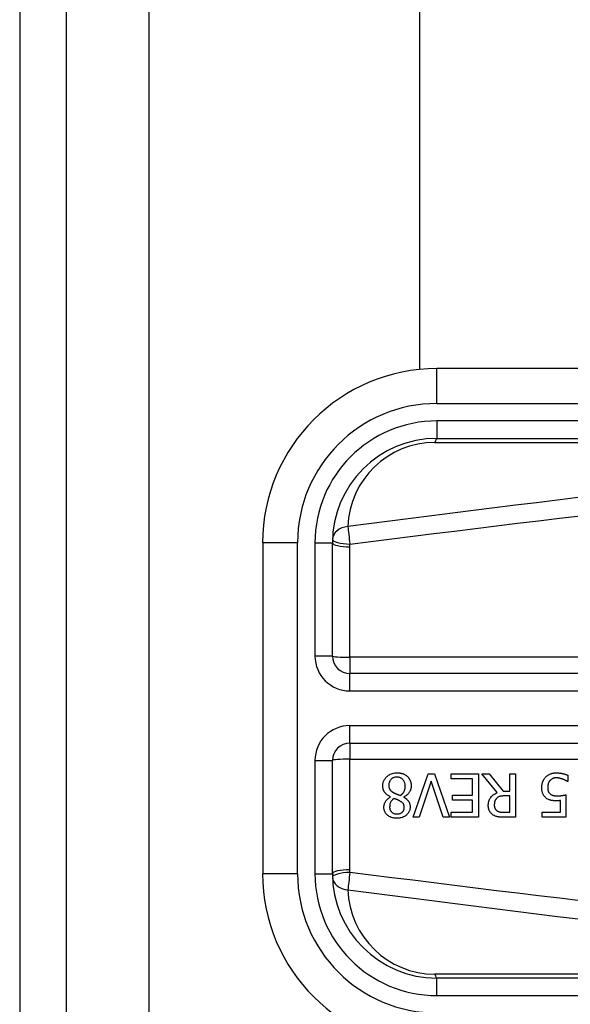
# Model space of a CAD drawing. Header units: inches. Extents: x 3.4 to 82.4, y 3.9 to 45.4.
# Tile 65 of 114: x 3.354 to 3.976, y 27.112 to 28.225. Entities that reach past the tile are written whole.
import ezdxf

# ---------------------------------------------------------------- set-up
doc = ezdxf.new("R2010")
doc.units = ezdxf.units.IN
doc.header["$MEASUREMENT"] = 0
doc.layers.add('Visible Edges(ANSI)', color=7, linetype='Continuous', lineweight=25)
doc.layers.add('Visible Tangent Edges(ANSI)', color=7, linetype='Continuous', lineweight=25)

msp = doc.modelspace()

# ---------------------------------------------------------------- linework, layer by layer
at = {"layer": 'Visible Edges(ANSI)'}
for p, q in [((3.3538, 31.551), (3.3538, 8.04)), ((3.4068, 8.04), (3.4068, 31.551)), ((3.8058, 27.8299), (3.8058, 30.8786)), ((4.4741, 27.8309), (3.825, 27.8309)), ((3.825, 27.7521), (4.4741, 27.7521)), ((3.6282, 27.634), (3.6282, 27.26)), ((3.7069, 27.506), (3.7069, 27.634)), ((4.3786, 27.4864), (3.7266, 27.4864)), ((3.7266, 27.4076), (4.3786, 27.4076)), ((3.7069, 27.26), (3.7069, 27.388)), ((3.798, 27.3238), (3.815, 27.373)), ((3.815, 27.373), (3.822, 27.373)), ((3.822, 27.373), (3.839, 27.3238)), ((3.8409, 27.3671), (3.8409, 27.373)), ((3.8409, 27.373), (3.8717, 27.373)), ((3.8717, 27.373), (3.8717, 27.3238)), ((3.8931, 27.3516), (3.8756, 27.373)), ((3.8756, 27.373), (3.8841, 27.373)), ((3.8841, 27.373), (3.8997, 27.3534)), ((3.9071, 27.373), (3.9137, 27.373)), ((3.9071, 27.3534), (3.9071, 27.373)), ((3.9137, 27.373), (3.9137, 27.3238)), ((3.9726, 27.3712), (3.9726, 27.3642)), ((3.8183, 27.3646), (3.8047, 27.3238)), ((3.832, 27.3238), (3.8183, 27.3646)), ((3.8652, 27.3671), (3.8409, 27.3671)), ((3.8652, 27.3489), (3.8652, 27.3671)), ((3.9726, 27.3642), (3.9722, 27.3642)), ((3.7726, 27.3468), (3.7726, 27.347)), ((3.7875, 27.3467), (3.7875, 27.3465)), ((3.8425, 27.3431), (3.8425, 27.3489)), ((3.8425, 27.3489), (3.8652, 27.3489)), ((3.8997, 27.3534), (3.9071, 27.3534)), ((3.9071, 27.3479), (3.9014, 27.3479)), ((3.9071, 27.3294), (3.9071, 27.3479)), ((3.9706, 27.3491), (3.9706, 27.3238)), ((3.8652, 27.3431), (3.8425, 27.3431)), ((3.8652, 27.3296), (3.8652, 27.3431)), ((3.9643, 27.3295), (3.9643, 27.3427)), ((3.8047, 27.3238), (3.798, 27.3238)), ((3.839, 27.3238), (3.832, 27.3238)), ((3.8409, 27.3296), (3.8652, 27.3296)), ((3.8409, 27.3238), (3.8409, 27.3296)), ((3.8717, 27.3238), (3.8409, 27.3238)), ((3.9006, 27.3294), (3.9071, 27.3294)), ((3.9137, 27.3238), (3.901, 27.3238)), ((3.9436, 27.3238), (3.9436, 27.3295)), ((3.9436, 27.3295), (3.9643, 27.3295)), ((3.9706, 27.3238), (3.9436, 27.3238)), ((4.4741, 27.1419), (3.825, 27.1419))]:
    msp.add_line(p, q, dxfattribs=at)
at = {"layer": 'Visible Edges(ANSI)', "flags": 128}
for points in [[(3.7638, 27.3592), (3.7638, 27.3601), (3.7639, 27.361), (3.764, 27.3618), (3.7642, 27.3627), (3.7644, 27.3635), (3.7647, 27.3643), (3.765, 27.3651), (3.7654, 27.3659), (3.7658, 27.3666), (3.7663, 27.3673), (3.7668, 27.368), (3.7673, 27.3687), (3.7679, 27.3693), (3.7686, 27.37), (3.7694, 27.3706), (3.7702, 27.3713), (3.7712, 27.3719), (3.7723, 27.3725), (3.7735, 27.373), (3.7747, 27.3734), (3.776, 27.3737), (3.7773, 27.3739), (3.7785, 27.374), (3.7798, 27.3741)], [(3.7798, 27.3692), (3.779, 27.3692), (3.7782, 27.3691), (3.7774, 27.369), (3.7767, 27.3688), (3.776, 27.3685), (3.7753, 27.3682), (3.7746, 27.3679), (3.7741, 27.3675), (3.7736, 27.3671), (3.7732, 27.3667), (3.7728, 27.3664), (3.7724, 27.3659), (3.7721, 27.3655), (3.7718, 27.3651), (3.7716, 27.3646), (3.7714, 27.3641), (3.7712, 27.3636), (3.771, 27.3631), (3.7709, 27.3626), (3.7708, 27.362), (3.7707, 27.3615), (3.7706, 27.361), (3.7706, 27.3604), (3.7706, 27.3599)], [(3.7798, 27.3741), (3.7803, 27.3741), (3.7807, 27.3741), (3.7812, 27.374), (3.7816, 27.374), (3.782, 27.374), (3.7825, 27.3739), (3.7829, 27.3739), (3.7833, 27.3738), (3.7838, 27.3737), (3.7842, 27.3736), (3.7846, 27.3736), (3.7851, 27.3734), (3.7855, 27.3733), (3.7859, 27.3732), (3.7863, 27.3731), (3.7867, 27.3729), (3.7872, 27.3727), (3.7878, 27.3725), (3.7884, 27.3722), (3.7891, 27.3718), (3.7898, 27.3714), (3.7904, 27.3709), (3.7911, 27.3704), (3.7917, 27.3699)], [(3.7892, 27.3589), (3.7892, 27.3597), (3.7891, 27.3605), (3.789, 27.3612), (3.7888, 27.362), (3.7886, 27.3627), (3.7883, 27.3635), (3.788, 27.3642), (3.7877, 27.3648), (3.7873, 27.3654), (3.7869, 27.3659), (3.7865, 27.3663), (3.786, 27.3668), (3.7856, 27.3671), (3.7852, 27.3675), (3.7847, 27.3678), (3.7842, 27.3681), (3.7837, 27.3684), (3.7832, 27.3686), (3.7826, 27.3688), (3.7821, 27.3689), (3.7815, 27.369), (3.7809, 27.3691), (3.7803, 27.3692), (3.7798, 27.3692)], [(3.7917, 27.3699), (3.7919, 27.3696), (3.7922, 27.3693), (3.7925, 27.369), (3.7928, 27.3686), (3.793, 27.3683), (3.7933, 27.368), (3.7935, 27.3677), (3.7937, 27.3673), (3.7939, 27.367), (3.7941, 27.3666), (3.7943, 27.3662), (3.7945, 27.3659), (3.7947, 27.3655), (3.7948, 27.3651), (3.795, 27.3646), (3.7952, 27.3641), (3.7953, 27.3636), (3.7955, 27.3631), (3.7956, 27.3625), (3.7957, 27.3618), (3.7958, 27.3612), (3.7958, 27.3606), (3.7959, 27.36), (3.7959, 27.3594)], [(3.9433, 27.3573), (3.9433, 27.3578), (3.9433, 27.3583), (3.9434, 27.3588), (3.9434, 27.3593), (3.9435, 27.3598), (3.9435, 27.3602), (3.9436, 27.3607), (3.9437, 27.3612), (3.9438, 27.3617), (3.9439, 27.3621), (3.944, 27.3626), (3.9442, 27.3631), (3.9443, 27.3635), (3.9445, 27.364), (3.9447, 27.3645), (3.9449, 27.365), (3.9451, 27.3655), (3.9454, 27.366), (3.9457, 27.3665), (3.946, 27.367), (3.9464, 27.3676), (3.9468, 27.3681), (3.9472, 27.3686), (3.9477, 27.3692)], [(3.9477, 27.3692), (3.9482, 27.3697), (3.9487, 27.3702), (3.9493, 27.3707), (3.9499, 27.3711), (3.9505, 27.3715), (3.9511, 27.3719), (3.9518, 27.3722), (3.9524, 27.3725), (3.9531, 27.3728), (3.9537, 27.373), (3.9542, 27.3732), (3.9548, 27.3734), (3.9552, 27.3735), (3.9557, 27.3736), (3.9561, 27.3737), (3.9565, 27.3737), (3.9569, 27.3738), (3.9573, 27.3739), (3.9577, 27.3739), (3.9581, 27.3739), (3.9585, 27.374), (3.9589, 27.374), (3.9593, 27.374), (3.9598, 27.374)], [(3.9596, 27.3683), (3.9594, 27.3683), (3.9591, 27.3683), (3.9589, 27.3683), (3.9587, 27.3683), (3.9584, 27.3682), (3.9582, 27.3682), (3.958, 27.3682), (3.9577, 27.3681), (3.9575, 27.3681), (3.9573, 27.368), (3.957, 27.368), (3.9568, 27.3679), (3.9566, 27.3679), (3.9563, 27.3678), (3.9561, 27.3677), (3.9559, 27.3676), (3.9556, 27.3675), (3.9553, 27.3674), (3.9549, 27.3672), (3.9545, 27.3669), (3.9539, 27.3666), (3.9534, 27.3662), (3.953, 27.3658), (3.9525, 27.3653)], [(3.9668, 27.3669), (3.9666, 27.3669), (3.9664, 27.367), (3.9662, 27.3671), (3.966, 27.3671), (3.9658, 27.3672), (3.9656, 27.3673), (3.9654, 27.3673), (3.9652, 27.3674), (3.965, 27.3675), (3.9648, 27.3675), (3.9646, 27.3676), (3.9644, 27.3676), (3.9642, 27.3677), (3.9639, 27.3678), (3.9637, 27.3678), (3.9635, 27.3679), (3.9633, 27.3679), (3.9631, 27.368), (3.9627, 27.368), (3.9623, 27.3681), (3.9618, 27.3682), (3.9612, 27.3682), (3.9605, 27.3683), (3.9596, 27.3683)], [(3.9598, 27.374), (3.9603, 27.374), (3.9608, 27.374), (3.9613, 27.374), (3.9618, 27.3739), (3.9624, 27.3739), (3.9629, 27.3738), (3.9634, 27.3738), (3.9639, 27.3737), (3.9644, 27.3737), (3.9649, 27.3736), (3.9655, 27.3735), (3.966, 27.3734), (3.9665, 27.3733), (3.967, 27.3732), (3.9675, 27.373), (3.9681, 27.3729), (3.9686, 27.3727), (3.9692, 27.3726), (3.9698, 27.3724), (3.9703, 27.3722), (3.9709, 27.372), (3.9715, 27.3717), (3.9721, 27.3715), (3.9726, 27.3712)], [(3.7726, 27.347), (3.7719, 27.3473), (3.7712, 27.3477), (3.7705, 27.348), (3.7698, 27.3484), (3.7692, 27.3489), (3.7686, 27.3493), (3.768, 27.3498), (3.7674, 27.3503), (3.7668, 27.3509), (3.7664, 27.3514), (3.7659, 27.352), (3.7655, 27.3525), (3.7652, 27.3531), (3.7649, 27.3536), (3.7647, 27.3541), (3.7645, 27.3547), (3.7643, 27.3552), (3.7642, 27.3558), (3.7641, 27.3564), (3.764, 27.3569), (3.7639, 27.3575), (3.7639, 27.3581), (3.7638, 27.3587), (3.7638, 27.3592)], [(3.7706, 27.3599), (3.7706, 27.3594), (3.7706, 27.3588), (3.7707, 27.3583), (3.7708, 27.3578), (3.7709, 27.3572), (3.771, 27.3567), (3.7712, 27.3562), (3.7714, 27.3558), (3.7716, 27.3554), (3.7718, 27.355), (3.7721, 27.3547), (3.7723, 27.3544), (3.7726, 27.3541), (3.7729, 27.3538), (3.7732, 27.3536), (3.7735, 27.3533), (3.7738, 27.353), (3.7742, 27.3528), (3.7745, 27.3525), (3.7749, 27.3523), (3.7752, 27.3521), (3.7756, 27.3519), (3.776, 27.3516), (3.7764, 27.3514)], [(3.7836, 27.3484), (3.784, 27.3486), (3.7843, 27.3489), (3.7846, 27.3491), (3.785, 27.3494), (3.7853, 27.3497), (3.7856, 27.35), (3.7859, 27.3503), (3.7862, 27.3506), (3.7865, 27.3509), (3.7867, 27.3512), (3.787, 27.3516), (3.7872, 27.3519), (3.7875, 27.3523), (3.7877, 27.3527), (3.788, 27.3532), (3.7882, 27.3537), (3.7884, 27.3543), (3.7886, 27.3549), (3.7888, 27.3555), (3.789, 27.3562), (3.7891, 27.3569), (3.7892, 27.3575), (3.7892, 27.3582), (3.7892, 27.3589)], [(3.7959, 27.3594), (3.7959, 27.3588), (3.7958, 27.3583), (3.7958, 27.3578), (3.7957, 27.3572), (3.7956, 27.3567), (3.7955, 27.3562), (3.7954, 27.3557), (3.7952, 27.3552), (3.7951, 27.3547), (3.7949, 27.3542), (3.7946, 27.3537), (3.7944, 27.3531), (3.7941, 27.3526), (3.7937, 27.352), (3.7933, 27.3514), (3.7929, 27.3508), (3.7923, 27.3502), (3.7917, 27.3496), (3.7911, 27.349), (3.7905, 27.3485), (3.7898, 27.348), (3.789, 27.3475), (3.7883, 27.3471), (3.7875, 27.3467)], [(3.9484, 27.3454), (3.9479, 27.3458), (3.9474, 27.3463), (3.947, 27.3467), (3.9465, 27.3472), (3.9461, 27.3477), (3.9457, 27.3482), (3.9454, 27.3487), (3.9451, 27.3492), (3.9448, 27.3498), (3.9445, 27.3503), (3.9443, 27.3509), (3.9441, 27.3514), (3.944, 27.3519), (3.9438, 27.3524), (3.9437, 27.3528), (3.9436, 27.3533), (3.9436, 27.3538), (3.9435, 27.3543), (3.9434, 27.3548), (3.9434, 27.3553), (3.9434, 27.3558), (3.9433, 27.3563), (3.9433, 27.3568), (3.9433, 27.3573)], [(3.9525, 27.3653), (3.9524, 27.3651), (3.9522, 27.3649), (3.952, 27.3647), (3.9519, 27.3645), (3.9517, 27.3642), (3.9516, 27.364), (3.9515, 27.3638), (3.9514, 27.3635), (3.9512, 27.3633), (3.9511, 27.3631), (3.951, 27.3628), (3.9509, 27.3626), (3.9508, 27.3623), (3.9507, 27.3621), (3.9506, 27.3618), (3.9505, 27.3615), (3.9505, 27.3612), (3.9504, 27.3608), (3.9503, 27.3603), (3.9502, 27.3598), (3.9501, 27.3593), (3.9501, 27.3587), (3.95, 27.358), (3.95, 27.3573)], [(3.95, 27.3573), (3.95, 27.357), (3.95, 27.3567), (3.95, 27.3565), (3.9501, 27.3562), (3.9501, 27.3559), (3.9501, 27.3556), (3.9501, 27.3554), (3.9502, 27.3551), (3.9502, 27.3548), (3.9503, 27.3546), (3.9503, 27.3543), (3.9504, 27.3541), (3.9504, 27.3538), (3.9505, 27.3536), (3.9506, 27.3533), (3.9507, 27.3531), (3.9508, 27.3529), (3.9509, 27.3526), (3.9511, 27.3522), (3.9514, 27.3518), (3.9517, 27.3514), (3.952, 27.3509), (3.9524, 27.3506), (3.9528, 27.3502)], [(3.9722, 27.3642), (3.972, 27.3643), (3.9719, 27.3644), (3.9718, 27.3645), (3.9717, 27.3646), (3.9715, 27.3647), (3.9714, 27.3648), (3.9712, 27.3649), (3.971, 27.365), (3.9708, 27.3651), (3.9706, 27.3652), (3.9704, 27.3653), (3.9702, 27.3654), (3.97, 27.3655), (3.9698, 27.3656), (3.9695, 27.3657), (3.9692, 27.3659), (3.969, 27.366), (3.9687, 27.3661), (3.9684, 27.3662), (3.9681, 27.3664), (3.9678, 27.3665), (3.9675, 27.3666), (3.9672, 27.3667), (3.9668, 27.3669)], [(3.7651, 27.3352), (3.7651, 27.3356), (3.7651, 27.3361), (3.7651, 27.3365), (3.7652, 27.3369), (3.7653, 27.3374), (3.7654, 27.3378), (3.7655, 27.3383), (3.7656, 27.3387), (3.7658, 27.3391), (3.7659, 27.3395), (3.7661, 27.34), (3.7663, 27.3405), (3.7666, 27.341), (3.7669, 27.3416), (3.7673, 27.3422), (3.7677, 27.3427), (3.7682, 27.3433), (3.7687, 27.3439), (3.7693, 27.3445), (3.7699, 27.345), (3.7705, 27.3455), (3.7712, 27.346), (3.7718, 27.3464), (3.7726, 27.3468)], [(3.7764, 27.3514), (3.7765, 27.3513), (3.7767, 27.3513), (3.7769, 27.3512), (3.777, 27.3511), (3.7772, 27.351), (3.7774, 27.3509), (3.7776, 27.3508), (3.7778, 27.3507), (3.778, 27.3506), (3.7782, 27.3505), (3.7785, 27.3504), (3.7788, 27.3503), (3.779, 27.3502), (3.7793, 27.3501), (3.7796, 27.35), (3.78, 27.3498), (3.7803, 27.3497), (3.7807, 27.3495), (3.7811, 27.3494), (3.7816, 27.3492), (3.782, 27.349), (3.7825, 27.3488), (3.783, 27.3486), (3.7836, 27.3484)], [(3.7875, 27.3465), (3.788, 27.3462), (3.7884, 27.346), (3.7888, 27.3457), (3.7892, 27.3454), (3.7896, 27.3452), (3.79, 27.3449), (3.7904, 27.3446), (3.7907, 27.3442), (3.7911, 27.3439), (3.7915, 27.3436), (3.7918, 27.3432), (3.7921, 27.3429), (3.7924, 27.3425), (3.7927, 27.3421), (3.793, 27.3417), (3.7933, 27.3412), (3.7936, 27.3407), (3.7939, 27.3401), (3.7941, 27.3394), (3.7943, 27.3386), (3.7945, 27.3379), (3.7946, 27.3371), (3.7947, 27.3364), (3.7947, 27.3356)], [(3.8829, 27.3371), (3.8829, 27.3376), (3.8829, 27.3381), (3.883, 27.3386), (3.883, 27.3391), (3.8831, 27.3396), (3.8831, 27.34), (3.8832, 27.3405), (3.8833, 27.341), (3.8834, 27.3415), (3.8836, 27.3419), (3.8837, 27.3424), (3.8839, 27.3429), (3.884, 27.3433), (3.8843, 27.3439), (3.8846, 27.3446), (3.8851, 27.3454), (3.8857, 27.3462), (3.8865, 27.3472), (3.8874, 27.3481), (3.8884, 27.349), (3.8895, 27.3498), (3.8907, 27.3504), (3.8919, 27.351), (3.8931, 27.3516)], [(3.9014, 27.3479), (3.9011, 27.3479), (3.9008, 27.3479), (3.9005, 27.3479), (3.9003, 27.3479), (3.9, 27.3479), (3.8997, 27.3479), (3.8994, 27.3479), (3.8991, 27.3478), (3.8988, 27.3478), (3.8985, 27.3478), (3.8982, 27.3477), (3.898, 27.3477), (3.8977, 27.3477), (3.8974, 27.3476), (3.8971, 27.3476), (3.8968, 27.3475), (3.8965, 27.3475), (3.8963, 27.3474), (3.8959, 27.3473), (3.8953, 27.3471), (3.8946, 27.3468), (3.8938, 27.3464), (3.8931, 27.3459), (3.8925, 27.3454)], [(3.9528, 27.3502), (3.9531, 27.35), (3.9533, 27.3498), (3.9536, 27.3496), (3.9539, 27.3494), (3.9542, 27.3493), (3.9544, 27.3491), (3.9547, 27.349), (3.955, 27.3488), (3.9554, 27.3487), (3.9557, 27.3486), (3.956, 27.3485), (3.9563, 27.3484), (3.9567, 27.3483), (3.957, 27.3483), (3.9574, 27.3482), (3.9578, 27.3481), (3.9582, 27.3481), (3.9585, 27.348), (3.9589, 27.348), (3.9593, 27.348), (3.9597, 27.348), (3.9601, 27.3479), (3.9605, 27.3479), (3.9609, 27.3479)], [(3.9609, 27.3479), (3.9613, 27.3479), (3.9617, 27.3479), (3.9622, 27.3479), (3.9626, 27.348), (3.9631, 27.348), (3.9635, 27.348), (3.9639, 27.3481), (3.9644, 27.3481), (3.9648, 27.3481), (3.9653, 27.3482), (3.9657, 27.3483), (3.9662, 27.3483), (3.9666, 27.3484), (3.967, 27.3485), (3.9675, 27.3485), (3.9679, 27.3486), (3.9683, 27.3487), (3.9687, 27.3487), (3.9691, 27.3488), (3.9694, 27.3489), (3.9698, 27.3489), (3.9701, 27.349), (3.9704, 27.3491), (3.9706, 27.3491)], [(3.7798, 27.3226), (3.7785, 27.3227), (3.7772, 27.3228), (3.7759, 27.323), (3.7746, 27.3233), (3.7733, 27.3237), (3.7721, 27.3242), (3.7711, 27.3247), (3.7702, 27.3253), (3.7694, 27.3259), (3.7688, 27.3264), (3.7683, 27.3269), (3.7678, 27.3274), (3.7674, 27.328), (3.767, 27.3285), (3.7666, 27.3291), (3.7663, 27.3297), (3.766, 27.3304), (3.7657, 27.331), (3.7655, 27.3317), (3.7653, 27.3324), (3.7652, 27.3331), (3.7651, 27.3338), (3.7651, 27.3345), (3.7651, 27.3352)], [(3.7764, 27.3451), (3.7762, 27.3449), (3.776, 27.3447), (3.7757, 27.3446), (3.7755, 27.3444), (3.7753, 27.3442), (3.7751, 27.344), (3.7749, 27.3438), (3.7747, 27.3436), (3.7745, 27.3434), (3.7743, 27.3431), (3.7741, 27.3429), (3.7739, 27.3427), (3.7737, 27.3425), (3.7735, 27.3423), (3.7734, 27.342), (3.7732, 27.3418), (3.773, 27.3415), (3.7728, 27.3412), (3.7725, 27.3406), (3.7722, 27.3398), (3.7719, 27.3388), (3.7717, 27.3376), (3.7716, 27.3364), (3.7715, 27.3352)], [(3.7715, 27.3352), (3.7715, 27.3348), (3.7715, 27.3345), (3.7716, 27.3341), (3.7716, 27.3337), (3.7717, 27.3333), (3.7718, 27.3329), (3.7719, 27.3325), (3.7721, 27.3322), (3.7722, 27.3318), (3.7724, 27.3315), (3.7726, 27.3311), (3.7728, 27.3308), (3.7731, 27.3305), (3.7733, 27.3302), (3.7736, 27.3299), (3.7739, 27.3296), (3.7743, 27.3292), (3.7748, 27.3288), (3.7755, 27.3284), (3.7763, 27.3281), (3.7772, 27.3278), (3.7781, 27.3276), (3.779, 27.3275), (3.7799, 27.3275)], [(3.7834, 27.342), (3.7832, 27.3421), (3.7831, 27.3422), (3.7829, 27.3423), (3.7827, 27.3424), (3.7825, 27.3425), (3.7822, 27.3426), (3.782, 27.3427), (3.7817, 27.3429), (3.7814, 27.343), (3.7812, 27.3431), (3.7809, 27.3433), (3.7805, 27.3434), (3.7802, 27.3436), (3.7799, 27.3437), (3.7796, 27.3439), (3.7792, 27.344), (3.7789, 27.3442), (3.7785, 27.3443), (3.7782, 27.3444), (3.7778, 27.3446), (3.7775, 27.3447), (3.7771, 27.3448), (3.7768, 27.345), (3.7764, 27.3451)], [(3.7947, 27.3356), (3.7947, 27.3349), (3.7946, 27.3341), (3.7945, 27.3334), (3.7944, 27.3327), (3.7942, 27.3319), (3.7939, 27.3312), (3.7937, 27.3305), (3.7933, 27.3299), (3.793, 27.3292), (3.7926, 27.3286), (3.7921, 27.328), (3.7916, 27.3275), (3.7911, 27.3269), (3.7905, 27.3263), (3.7898, 27.3258), (3.789, 27.3252), (3.7881, 27.3246), (3.787, 27.3241), (3.7859, 27.3236), (3.7847, 27.3232), (3.7835, 27.323), (3.7823, 27.3228), (3.7811, 27.3227), (3.7798, 27.3226)], [(3.7799, 27.3275), (3.7807, 27.3275), (3.7814, 27.3276), (3.7822, 27.3277), (3.7829, 27.3279), (3.7836, 27.3282), (3.7843, 27.3285), (3.7848, 27.3288), (3.7853, 27.3291), (3.7857, 27.3295), (3.7861, 27.3298), (3.7864, 27.33), (3.7866, 27.3304), (3.7869, 27.3307), (3.7871, 27.331), (3.7873, 27.3313), (3.7874, 27.3317), (3.7876, 27.3321), (3.7877, 27.3325), (3.7878, 27.3328), (3.7879, 27.3332), (3.788, 27.3336), (3.788, 27.334), (3.7881, 27.3344), (3.7881, 27.3348)], [(3.7881, 27.3348), (3.7881, 27.3351), (3.7881, 27.3354), (3.788, 27.3356), (3.788, 27.3359), (3.788, 27.3361), (3.7879, 27.3364), (3.7879, 27.3367), (3.7878, 27.3369), (3.7877, 27.3372), (3.7877, 27.3374), (3.7876, 27.3377), (3.7875, 27.3379), (3.7874, 27.3382), (3.7872, 27.3385), (3.787, 27.3388), (3.7867, 27.3392), (3.7864, 27.3396), (3.7861, 27.34), (3.7856, 27.3404), (3.7852, 27.3407), (3.7848, 27.3411), (3.7843, 27.3414), (3.7838, 27.3417), (3.7834, 27.342)], [(3.8885, 27.3263), (3.8879, 27.3267), (3.8874, 27.3271), (3.8869, 27.3275), (3.8865, 27.3279), (3.886, 27.3284), (3.8856, 27.3289), (3.8852, 27.3294), (3.8848, 27.3299), (3.8845, 27.3304), (3.8842, 27.3309), (3.884, 27.3314), (3.8838, 27.3319), (3.8836, 27.3324), (3.8835, 27.3328), (3.8834, 27.3332), (3.8833, 27.3336), (3.8832, 27.3341), (3.8831, 27.3345), (3.883, 27.3349), (3.883, 27.3354), (3.8829, 27.3358), (3.8829, 27.3362), (3.8829, 27.3367), (3.8829, 27.3371)], [(3.8925, 27.3454), (3.8923, 27.3451), (3.8921, 27.3449), (3.8919, 27.3447), (3.8917, 27.3444), (3.8915, 27.3442), (3.8913, 27.3439), (3.8911, 27.3437), (3.891, 27.3434), (3.8908, 27.3431), (3.8907, 27.3429), (3.8906, 27.3426), (3.8905, 27.3423), (3.8903, 27.3419), (3.8902, 27.3416), (3.8901, 27.3413), (3.89, 27.3409), (3.89, 27.3405), (3.8899, 27.3401), (3.8898, 27.3397), (3.8898, 27.3393), (3.8898, 27.3389), (3.8897, 27.3385), (3.8897, 27.338), (3.8897, 27.3376)], [(3.8897, 27.3376), (3.8897, 27.3374), (3.8897, 27.3371), (3.8897, 27.3368), (3.8898, 27.3365), (3.8898, 27.3363), (3.8898, 27.336), (3.8899, 27.3357), (3.8899, 27.3355), (3.89, 27.3352), (3.8901, 27.3349), (3.8901, 27.3347), (3.8902, 27.3344), (3.8903, 27.3342), (3.8904, 27.3339), (3.8906, 27.3336), (3.8907, 27.3334), (3.8909, 27.3331), (3.8911, 27.3328), (3.8913, 27.3324), (3.8916, 27.3321), (3.8919, 27.3319), (3.8922, 27.3316), (3.8925, 27.3313), (3.8928, 27.3311)], [(3.9598, 27.3424), (3.9594, 27.3424), (3.9591, 27.3424), (3.9587, 27.3424), (3.9583, 27.3424), (3.958, 27.3424), (3.9576, 27.3424), (3.9572, 27.3425), (3.9569, 27.3425), (3.9565, 27.3425), (3.9561, 27.3426), (3.9557, 27.3426), (3.9554, 27.3426), (3.955, 27.3427), (3.9546, 27.3427), (3.9543, 27.3428), (3.9539, 27.3429), (3.9536, 27.343), (3.9532, 27.343), (3.9527, 27.3432), (3.9519, 27.3434), (3.9511, 27.3438), (3.9501, 27.3443), (3.9492, 27.3448), (3.9484, 27.3454)], [(3.9643, 27.3427), (3.9641, 27.3426), (3.9639, 27.3426), (3.9638, 27.3426), (3.9636, 27.3426), (3.9635, 27.3426), (3.9633, 27.3425), (3.9632, 27.3425), (3.963, 27.3425), (3.9628, 27.3425), (3.9627, 27.3425), (3.9625, 27.3425), (3.9624, 27.3425), (3.9622, 27.3425), (3.962, 27.3424), (3.9619, 27.3424), (3.9617, 27.3424), (3.9615, 27.3424), (3.9613, 27.3424), (3.961, 27.3424), (3.9608, 27.3424), (3.9605, 27.3424), (3.9603, 27.3424), (3.96, 27.3424), (3.9598, 27.3424)], [(3.901, 27.3238), (3.9006, 27.3238), (3.9002, 27.3238), (3.8999, 27.3238), (3.8995, 27.3238), (3.8991, 27.3238), (3.8987, 27.3238), (3.8983, 27.3238), (3.8979, 27.3238), (3.8975, 27.3238), (3.8971, 27.3239), (3.8967, 27.3239), (3.8963, 27.3239), (3.8959, 27.324), (3.8955, 27.324), (3.8951, 27.324), (3.8947, 27.3241), (3.8943, 27.3241), (3.894, 27.3242), (3.8935, 27.3243), (3.8927, 27.3245), (3.8917, 27.3248), (3.8906, 27.3252), (3.8895, 27.3257), (3.8885, 27.3263)], [(3.8928, 27.3311), (3.8931, 27.3309), (3.8934, 27.3307), (3.8937, 27.3306), (3.8941, 27.3304), (3.8944, 27.3303), (3.8947, 27.3302), (3.895, 27.3301), (3.8954, 27.33), (3.8957, 27.3299), (3.8961, 27.3298), (3.8964, 27.3297), (3.8968, 27.3297), (3.8971, 27.3296), (3.8975, 27.3296), (3.8979, 27.3295), (3.8982, 27.3295), (3.8986, 27.3295), (3.8989, 27.3295), (3.8992, 27.3294), (3.8996, 27.3294), (3.8999, 27.3294), (3.9001, 27.3294), (3.9004, 27.3294), (3.9006, 27.3294)]]:
    msp.add_lwpolyline(points, dxfattribs=at)
at = {"layer": 'Visible Edges(ANSI)'}
for centre, radius, start, end in [((3.825, 27.634), 0.1969, 90, 180), ((3.825, 27.634), 0.1181, 90, 180), ((3.7266, 27.506), 0.0197, 180, 270), ((3.7266, 27.388), 0.0197, 90, 180), ((3.825, 27.26), 0.1969, 180, 270), ((3.825, 27.26), 0.1181, 180, 270)]:
    msp.add_arc(centre, radius, start, end, dxfattribs=at)
at = {"layer": 'Visible Tangent Edges(ANSI)'}
for p, q in [((3.4998, 8.04), (3.4998, 31.551)), ((3.825, 27.7915), (3.825, 27.8309)), ((3.825, 27.7915), (4.4741, 27.7915)), ((3.825, 27.7718), (3.825, 27.7521)), ((4.4741, 27.7718), (3.825, 27.7718)), ((3.8227, 27.7475), (4.3718, 27.7475)), ((3.6676, 27.634), (3.6282, 27.634)), ((3.6676, 27.26), (3.6676, 27.634)), ((3.6872, 27.634), (3.7069, 27.634)), ((3.6872, 27.634), (3.6872, 27.506)), ((3.7266, 27.5047), (3.7266, 27.6295)), ((3.7069, 27.506), (3.6872, 27.506)), ((4.3786, 27.5047), (3.7266, 27.5047)), ((3.7266, 27.5047), (3.7266, 27.4864)), ((3.7266, 27.4667), (3.7266, 27.4864)), ((3.7266, 27.4667), (4.3786, 27.4667)), ((3.7266, 27.4076), (3.7266, 27.4273)), ((4.3786, 27.4273), (3.7266, 27.4273)), ((3.7266, 27.4076), (3.7266, 27.3893)), ((3.6872, 27.388), (3.7069, 27.388)), ((3.6872, 27.388), (3.6872, 27.26)), ((3.7266, 27.2645), (3.7266, 27.3893)), ((3.7266, 27.3893), (4.3786, 27.3893)), ((3.6676, 27.26), (3.6282, 27.26)), ((3.6872, 27.26), (3.7069, 27.26)), ((4.3718, 27.1465), (3.8227, 27.1465)), ((3.825, 27.1222), (3.825, 27.1419)), ((3.825, 27.1222), (4.4741, 27.1222))]:
    msp.add_line(p, q, dxfattribs=at)
at = {"layer": 'Visible Tangent Edges(ANSI)', "flags": 128}
for points in [[(3.9846, 27.6852), (3.9609, 27.6823), (3.9373, 27.6793), (3.9136, 27.6764), (3.8899, 27.6734), (3.8663, 27.6704), (3.8426, 27.6674), (3.819, 27.6644), (3.7953, 27.6614), (3.7716, 27.6584), (3.748, 27.6553), (3.7243, 27.6523)], [(3.7267, 27.6326), (3.7503, 27.6356), (3.774, 27.6385), (3.7976, 27.6415), (3.8213, 27.6444), (3.8449, 27.6473), (3.8686, 27.6503), (3.8923, 27.6532), (3.9159, 27.6561), (3.9396, 27.659), (3.9632, 27.6618), (3.9869, 27.6647)], [(3.7266, 27.6295), (3.7266, 27.6296), (3.7266, 27.6298), (3.7266, 27.6299), (3.7266, 27.63), (3.7266, 27.6302), (3.7266, 27.6303), (3.7266, 27.6304), (3.7266, 27.6305), (3.7266, 27.6307), (3.7266, 27.6308), (3.7266, 27.6309), (3.7266, 27.6311), (3.7266, 27.6312), (3.7266, 27.6313), (3.7266, 27.6315), (3.7266, 27.6316), (3.7266, 27.6317), (3.7266, 27.6319), (3.7266, 27.632), (3.7266, 27.6321), (3.7266, 27.6322), (3.7267, 27.6324), (3.7267, 27.6325), (3.7267, 27.6326)], [(3.7267, 27.2614), (3.7267, 27.2615), (3.7267, 27.2616), (3.7266, 27.2618), (3.7266, 27.2619), (3.7266, 27.262), (3.7266, 27.2622), (3.7266, 27.2623), (3.7266, 27.2624), (3.7266, 27.2625), (3.7266, 27.2627), (3.7266, 27.2628), (3.7266, 27.2629), (3.7266, 27.2631), (3.7266, 27.2632), (3.7266, 27.2633), (3.7266, 27.2635), (3.7266, 27.2636), (3.7266, 27.2637), (3.7266, 27.2638), (3.7266, 27.264), (3.7266, 27.2641), (3.7266, 27.2642), (3.7266, 27.2644), (3.7266, 27.2645)], [(3.9869, 27.2293), (3.9632, 27.2322), (3.9396, 27.235), (3.9159, 27.2379), (3.8923, 27.2408), (3.8686, 27.2437), (3.8449, 27.2467), (3.8213, 27.2496), (3.7976, 27.2525), (3.774, 27.2555), (3.7503, 27.2584), (3.7267, 27.2614)], [(3.7243, 27.2417), (3.748, 27.2387), (3.7716, 27.2356), (3.7953, 27.2326), (3.819, 27.2296), (3.8426, 27.2266), (3.8663, 27.2236), (3.8899, 27.2206), (3.9136, 27.2177), (3.9373, 27.2147), (3.9609, 27.2117), (3.9846, 27.2088)]]:
    msp.add_lwpolyline(points, dxfattribs=at)
at = {"layer": 'Visible Tangent Edges(ANSI)'}
for centre, radius, start, end in [((3.825, 27.634), 0.1575, 90, 180), ((3.825, 27.634), 0.1378, 90, 180), ((3.8227, 27.6491), 0.0984, 90, 178.1337), ((3.7266, 27.506), 0.0394, 180, 270), ((3.7266, 27.388), 0.0394, 90, 180), ((3.825, 27.26), 0.1575, 180, 270), ((3.825, 27.26), 0.1378, 180, 270), ((3.8227, 27.2449), 0.0984, 181.8663, 270)]:
    msp.add_arc(centre, radius, start, end, dxfattribs=at)
for centre, major_axis, ratio, start_param, end_param in [((3.825, 27.7324), (0, 0.0197), 0.183721, 0, 0.697296), ((3.7267, 27.6372), (-0.0197, 0.0006), 0.770235, 4.855758, 6.283185), ((3.7267, 27.6372), (-0.0025, 0.0195), 0.030516, 0.6835, 1.803862), ((3.7267, 27.6372), (-0.0197, 0.0006), 0.232745, 0, 1.57838), ((3.7266, 27.634), (-0.0197, 0), 0.228742, 0, 1.570796), ((3.7266, 27.506), (-0.0197, 0), 0.07065, 0, 1.570796), ((3.7266, 27.388), (-0.0197, 0), 0.07065, 4.712389, 6.283185), ((3.7266, 27.26), (-0.0197, 0), 0.228742, 4.712389, 6.283185), ((3.7267, 27.2568), (-0.0197, -0.0006), 0.232745, 4.704805, 6.283185), ((3.7267, 27.2568), (0.0025, 0.0195), 0.030516, 1.33773, 2.458093), ((3.7267, 27.2568), (-0.0197, -0.0006), 0.770235, 0, 1.427427), ((3.825, 27.1616), (0, -0.0197), 0.183721, 5.58589, 6.283185)]:
    msp.add_ellipse(centre, major_axis=major_axis, ratio=ratio, start_param=start_param, end_param=end_param, dxfattribs=at)

doc.saveas('drawing.dxf')
